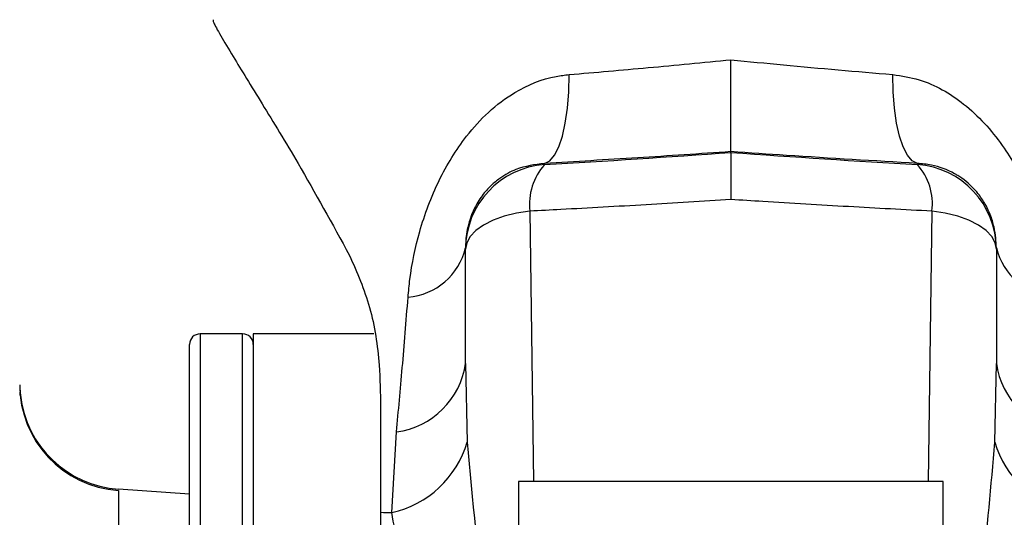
# Model space of a CAD drawing. Extents: x 0 to 8410, y 0 to 5940.
# Tile 149 of 210: x 7374 to 7421, y 3191 to 3214. Entities that reach past the tile are written whole.
import ezdxf

# ---------------------------------------------------------------- set-up
doc = ezdxf.new("R2010")
doc.units = 0
doc.header["$LTSCALE"] = 10
doc.layers.get('0').update_dxf_attribs({"linetype": 'CONTINUOUS'})
doc.styles.add('SLDTEXTSTYLE0', font='TXT', dxfattribs={"width": 0.605})
doc.dimstyles.new('SLDDIMSTYLE1', dxfattribs={"dimtxt": 50, "dimasz": 50, "dimexe": 0, "dimexo": 0.0625, "dimgap": 12.5, "dimtad": 1, "dimdec": 1, "dimrnd": 1e-09, "dimzin": 12, "dimtxsty": 'SLDTEXTSTYLE0', "dimsah": 1, "dimcen": 0.09, "dimazin": 3, "dimtfac": 1, "dimtofl": 0, "dimtmove": 0, "dimatfit": 3, "dimtolj": 1, "dimtzin": 12})

# ---------------------------------------------------------------- blocks, each defined once
blk = doc.blocks.new('_D_7')
at = {"color": 7, "linetype": 'CONTINUOUS'}
for p, q in [((7266.776, 4418.503), (7266.776, 2774.609)), ((7032.776, 2981.172), (7032.776, 2774.609)), ((7032.776, 2789.609), (7266.776, 2789.609)), ((7266.776, 2789.609), (7764.678, 2789.609))]:
    blk.add_line(p, q, dxfattribs=at)
for points in [[(7032.776, 2789.609), (7082.776, 2782.109), (7082.776, 2797.109)], [(7266.776, 2789.609), (7216.776, 2797.109), (7216.776, 2782.109)]]:
    blk.add_solid(points, dxfattribs=at)
at = {"color": 7, "linetype": 'CONTINUOUS', "char_height": 50, "attachment_point": 1, "style": 'SLDTEXTSTYLE0'}
for s, insert in [('234', (7493.706, 2930.799)), ('(3x M10)', (7493.706, 2854.063))]:
    blk.add_mtext(s, dxfattribs=dict(at, insert=insert))

msp = doc.modelspace()

# ---------------------------------------------------------------- linework, layer by layer
at = {"color": 7, "linetype": 'CONTINUOUS'}
for p, q in [((7407.776, 3207.891), (7407.776, 3207.928)), ((7395.276, 3197.946), (7395.276, 3203.331)), ((7420.276, 3203.331), (7420.276, 3197.946)), ((7384.776, 3199.339), (7382.776, 3199.339)), ((7390.959, 3199.339), (7385.276, 3199.339)), ((7385.276, 3199.339), (7385.276, 3114.394)), ((7382.276, 3118.414), (7382.276, 3198.839)), ((7374.295, 3196.571), (7374.293, 3196.602)), ((7391.276, 3195.904), (7391.276, 3190.927)), ((7382.276, 3191.78), (7378.931, 3192.014)), ((7417.776, 3192.381), (7397.776, 3192.381)), ((7397.776, 3192.381), (7397.776, 3162.849)), ((7417.776, 3162.849), (7417.776, 3192.381)), ((7391.276, 3190.927), (7391.276, 3106.533))]:
    msp.add_line(p, q, dxfattribs=at)
at = {"color": 8, "linetype": 'CONTINUOUS'}
for p, q in [((7398.997, 3207.375), (7398.997, 3207.317)), ((7416.555, 3207.317), (7416.555, 3207.375)), ((7398.307, 3205.122), (7398.48, 3192.381)), ((7417.072, 3192.381), (7417.245, 3205.122)), ((7382.776, 3199.339), (7382.776, 3117.859)), ((7384.776, 3115.006), (7384.776, 3199.339)), ((7395.276, 3197.946), (7395.352, 3194.236)), ((7420.2, 3194.236), (7420.276, 3197.946)), ((7391.797, 3190.915), (7392.023, 3194.716)), ((7378.927, 3191.955), (7378.927, 3121.453))]:
    msp.add_line(p, q, dxfattribs=at)
at = {"color": 8, "linetype": 'CONTINUOUS', "flags": 128}
for points in [[(7398.997, 3207.375), (7399.238, 3207.499), (7399.462, 3207.761), (7399.664, 3208.152), (7399.836, 3208.662), (7399.975, 3209.277), (7400.077, 3209.978), (7400.138, 3210.747), (7400.157, 3211.561)], [(7416.555, 3207.375), (7416.314, 3207.499), (7416.09, 3207.761), (7415.888, 3208.152), (7415.716, 3208.662), (7415.577, 3209.277), (7415.475, 3209.978), (7415.414, 3210.747), (7415.395, 3211.561)], [(7398.307, 3205.122), (7397.68, 3205.024), (7397.097, 3204.879), (7396.573, 3204.692), (7396.124, 3204.467), (7395.761, 3204.212), (7395.494, 3203.932), (7395.331, 3203.636), (7395.276, 3203.331)], [(7420.276, 3203.331), (7420.221, 3203.636), (7420.058, 3203.932), (7419.792, 3204.212), (7419.428, 3204.467), (7418.979, 3204.692), (7418.455, 3204.879), (7417.872, 3205.024), (7417.245, 3205.122)]]:
    msp.add_lwpolyline(points, dxfattribs=at)
at = {"color": 8, "linetype": 'CONTINUOUS'}
for centre, radius, start, end in [((7399.273, 3203.329), 3.997, 93.965, 179.9741), ((7401.062, 3205.462), 2.775, 138.0656, 187.0358), ((7414.49, 3205.462), 2.775, 352.9642, 41.9344), ((7416.279, 3203.329), 3.997, 0.0259, 86.035), ((7392.286, 3204.125), 3.078, 275.2552, 346.3053), ((7423.267, 3204.125), 3.078, 193.6947, 264.7448), ((7391.526, 3198.47), 3.787, 277.5393, 352.0493), ((7424.026, 3198.47), 3.787, 187.9507, 262.4607), ((7379.272, 3196.94), 4.996, 180.0344, 266.0389), ((7390.768, 3195.58), 4.777, 282.4394, 343.6522), ((7424.784, 3195.58), 4.777, 196.3478, 257.5606), ((7401.999, 3662.333), 471.529, 268.69698, 268.76031)]:
    msp.add_arc(centre, radius, start, end, dxfattribs=at)
at = {"color": 7, "linetype": 'CONTINUOUS'}
for centre, radius, start, end in [((7382.776, 3198.839), 0.5, 90, 180), ((7384.776, 3198.839), 0.5, 0, 90), ((7379.276, 3197.002), 5, 180.7756, 186.3357), ((7379.276, 3197.002), 5, 186.3357, 266.0362)]:
    msp.add_arc(centre, radius, start, end, dxfattribs=at)
at = {"color": 8, "linetype": 'CONTINUOUS'}
for centre, major_axis, start_param, end_param in [((7406.314, 3209.172), (30.372, 2.126), 4.465912, 4.757373), ((7409.238, 3209.172), (30.372, -2.126), 4.667405, 4.958866)]:
    msp.add_ellipse(centre, major_axis=major_axis, ratio=0.045356, start_param=start_param, end_param=end_param, dxfattribs=at)
at = {"color": 7, "linetype": 'CONTINUOUS'}
for points, knots in [([(7383.389, 3214.143), (7383.382, 3214.119), (7383.365, 3214.064), (7383.718, 3213.432), (7384.428, 3212.243), (7385.662, 3210.236), (7387.584, 3207.091), (7388.997, 3204.521), (7389.812, 3203.039)], [0, 0, 0, 0, 0.089606, 0.206204, 0.325632, 0.522851, 0.724992, 1, 1, 1, 1]), ([(7407.776, 3207.928), (7407.776, 3208.009), (7407.776, 3208.171), (7407.776, 3209.099), (7407.776, 3210.462), (7407.776, 3211.621), (7407.776, 3212.246), (7407.776, 3212.257)], [0, 0, 0, 0, 0.242161, 0.484307, 0.726775, 0.995043, 1, 1, 1, 1]), ([(7407.776, 3207.891), (7407.776, 3207.826), (7407.776, 3207.696), (7407.776, 3206.951), (7407.776, 3206.198), (7407.776, 3205.742), (7407.776, 3205.68), (7407.776, 3205.67)], [0, 0, 0, 0, 0.316917, 0.633823, 0.951336, 0.992111, 1, 1, 1, 1]), ([(7398.997, 3207.375), (7398.539, 3207.314), (7397.803, 3207.215), (7396.99, 3206.761), (7396.46, 3206.331), (7396.107, 3205.935), (7395.797, 3205.471), (7395.584, 3205.035), (7395.368, 3204.395), (7395.286, 3203.862), (7395.278, 3203.507), (7395.276, 3203.396)], [0, 0, 0, 0, 0.235253, 0.377733, 0.460401, 0.550743, 0.602173, 0.689722, 0.75326, 0.923128, 1, 1, 1, 1]), ([(7389.812, 3203.039), (7390.162, 3202.236), (7390.872, 3200.609), (7391.234, 3198.102), (7391.264, 3196.555), (7391.276, 3195.904)], [0, 0, 0, 0, 0.360806, 0.731164, 1, 1, 1, 1]), ([(7374.306, 3196.45), (7374.301, 3196.507), (7374.294, 3196.577), (7374.293, 3196.594), (7374.293, 3196.597)], [0, 0, 0, 0, 0.817576, 1, 1, 1, 1])]:
    msp.add_open_spline(points, degree=3, knots=knots, dxfattribs=at)
at = {"color": 8, "linetype": 'CONTINUOUS'}
for points, knots in [([(7400.157, 3211.561), (7401.391, 3211.667), (7403.89, 3211.881), (7406.47, 3212.131), (7407.776, 3212.257)], [0, 0, 0, 0, 0.493945, 1, 1, 1, 1]), ([(7407.776, 3212.257), (7408.601, 3212.177), (7411.177, 3211.925), (7413.688, 3211.709), (7415.395, 3211.561)], [0, 0, 0, 0, 0.320375, 1, 1, 1, 1]), ([(7392.567, 3201.06), (7392.594, 3201.344), (7392.687, 3202.345), (7393.064, 3204.204), (7393.93, 3206.548), (7395.093, 3208.458), (7396.341, 3209.829), (7397.722, 3210.876), (7399.059, 3211.43), (7399.952, 3211.537), (7400.157, 3211.561)], [0, 0, 0, 0, 0.0674151, 0.2372897, 0.4187265, 0.5873985, 0.6942079, 0.8051622, 0.9553054, 1, 1, 1, 1]), ([(7415.395, 3211.561), (7415.814, 3211.496), (7417.015, 3211.309), (7418.87, 3210.23), (7420.564, 3208.373), (7421.846, 3206.05), (7422.687, 3203.548), (7422.886, 3201.887), (7422.985, 3201.06)], [0, 0, 0, 0, 0.091729, 0.262744, 0.449801, 0.612403, 0.806951, 1, 1, 1, 1]), ([(7407.776, 3207.928), (7406.305, 3207.828), (7403.329, 3207.625), (7400.452, 3207.459), (7398.997, 3207.375)], [0, 0, 0, 0, 0.49436, 1, 1, 1, 1]), ([(7416.555, 3207.375), (7414.513, 3207.495), (7411.62, 3207.664), (7408.649, 3207.868), (7407.776, 3207.928)], [0, 0, 0, 0, 0.706063, 1, 1, 1, 1]), ([(7420.276, 3203.396), (7420.263, 3203.703), (7420.244, 3204.161), (7420.026, 3204.893), (7419.784, 3205.422), (7419.517, 3205.837), (7419.078, 3206.357), (7418.679, 3206.674), (7418.011, 3207.065), (7417.387, 3207.302), (7416.776, 3207.356), (7416.555, 3207.375)], [0, 0, 0, 0, 0.2056143, 0.3065996, 0.3729387, 0.4561497, 0.5061725, 0.6611805, 0.6885522, 0.8871094, 1, 1, 1, 1]), ([(7407.776, 3205.67), (7406.442, 3205.586), (7403.754, 3205.418), (7400.592, 3205.241), (7398.792, 3205.147), (7398.307, 3205.122)], [0, 0, 0, 0, 0.418805, 0.843569, 1, 1, 1, 1]), ([(7417.245, 3205.122), (7415.94, 3205.191), (7413.313, 3205.33), (7410.123, 3205.521), (7408.274, 3205.638), (7407.776, 3205.67)], [0, 0, 0, 0, 0.418805, 0.843569, 1, 1, 1, 1]), ([(7392.023, 3194.716), (7392.115, 3195.706), (7392.301, 3197.696), (7392.478, 3199.934), (7392.567, 3201.06)], [0, 0, 0, 0, 0.497146, 1, 1, 1, 1]), ([(7395.352, 3194.236), (7395.601, 3191.507), (7396.035, 3186.729), (7397.046, 3181.028), (7397.63, 3178.06), (7397.776, 3177.32)], [0, 0, 0, 0, 0.499901, 0.875347, 1, 1, 1, 1]), ([(7417.776, 3177.396), (7418.059, 3178.837), (7418.778, 3182.497), (7419.692, 3188.104), (7420.03, 3192.188), (7420.2, 3194.236)], [0, 0, 0, 0, 0.244839, 0.621419, 1, 1, 1, 1]), ([(7397.776, 3174.732), (7397.154, 3176.08), (7395.597, 3179.453), (7393.804, 3183.706), (7392.405, 3187.732), (7392.001, 3189.85), (7391.797, 3190.915)], [0, 0, 0, 0, 0.222051, 0.555398, 0.776415, 1, 1, 1, 1]), ([(7423.755, 3190.915), (7423.616, 3190.136), (7423.338, 3188.578), (7422.319, 3185.229), (7420.778, 3181.344), (7419.053, 3177.493), (7418.106, 3175.437), (7417.776, 3174.721)], [0, 0, 0, 0, 0.163976, 0.327992, 0.664207, 0.882966, 1, 1, 1, 1])]:
    msp.add_open_spline(points, degree=3, knots=knots, dxfattribs=at)

# ---------------------------------------------------------------- dimensions: what is measured, and where the dimension line sits
at = {"color": 7, "linetype": 'CONTINUOUS'}
dim = msp.add_linear_dim(base=(7266.776, 2789.609), p1=(7032.776, 3001.172), p2=(7266.776, 4438.503), text='<>\\P(3x M10)', dimstyle='SLDDIMSTYLE1', dxfattribs=at)
dim.commit()
dim.dimension.update_dxf_attribs({"geometry": '_D_7', "text_midpoint": (7629.192, 2789.609), "dimtype": 160})

doc.saveas('drawing.dxf')
